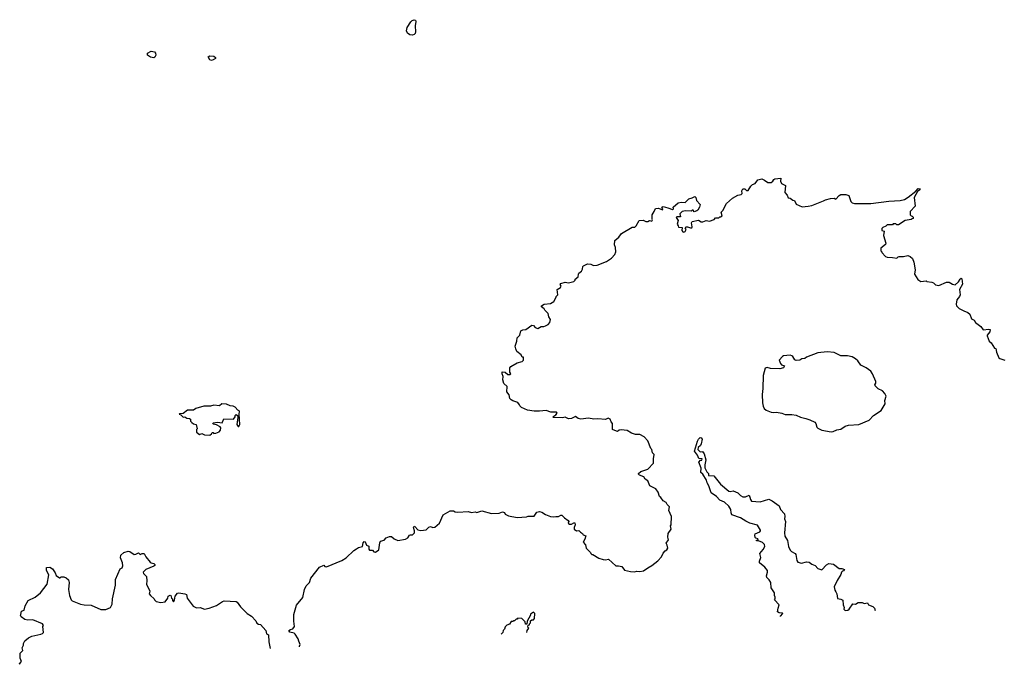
# Model space of a CAD drawing. Extents: x 2029826 to 2248070, y 228728 to 402406.
# Tile 15 of 256: x 2075832 to 2087298, y 260543 to 268046. Entities that reach past the tile are written whole.
import ezdxf

# ---------------------------------------------------------------- set-up
doc = ezdxf.new("R2010")
doc.units = 0

msp = doc.modelspace()

# ---------------------------------------------------------------- linework, layer by layer
at = {"layer": '0CON10XD'}
for points in [[(2080405, 267866), (2080375, 267871), (2080350, 267890), (2080337, 267915), (2080343, 267955), (2080388, 268022), (2080403, 268037), (2080425, 268046), (2080440, 268040), (2080446, 268025), (2080437, 267975), (2080443, 267905), (2080438, 267885), (2080425, 267873), (2080405, 267866)], [(2077395, 267602), (2077355, 267608), (2077320, 267635), (2077320, 267655), (2077365, 267678), (2077401, 267671), (2077413, 267655), (2077416, 267635), (2077405, 267610), (2077395, 267602)], [(2078065, 267573), (2078045, 267580), (2078028, 267615), (2078046, 267624), (2078095, 267623), (2078112, 267605), (2078112, 267595), (2078085, 267578), (2078065, 267573)], [(2082074, 263446), (2082090, 263465), (2082085, 263478), (2082018, 263478), (2081965, 263498), (2081885, 263488), (2081825, 263488), (2081745, 263503), (2081675, 263532), (2081655, 263550), (2081652, 263565), (2081635, 263592), (2081575, 263610), (2081555, 263620), (2081539, 263639), (2081531, 263681), (2081504, 263714), (2081507, 263777), (2081472, 263812), (2081457, 263855), (2081462, 263895), (2081450, 263925), (2081452, 263948), (2081485, 263943), (2081515, 263918), (2081540, 263915), (2081550, 263925), (2081540, 263945), (2081540, 263995), (2081551, 264009), (2081625, 264053), (2081685, 264068), (2081700, 264085), (2081698, 264118), (2081685, 264120), (2081672, 264145), (2081623, 264183), (2081608, 264215), (2081604, 264245), (2081622, 264305), (2081627, 264345), (2081657, 264373), (2081670, 264425), (2081690, 264435), (2081725, 264439), (2081795, 264491), (2081815, 264488), (2081835, 264464), (2081865, 264450), (2081905, 264474), (2081935, 264474), (2081957, 264483), (2081985, 264498), (2082005, 264520), (2082013, 264555), (2081996, 264586), (2081988, 264625), (2081949, 264665), (2081940, 264680), (2081908, 264705), (2081910, 264715), (2081940, 264735), (2082015, 264743), (2082052, 264765), (2082080, 264815), (2082080, 264825), (2082097, 264843), (2082092, 264905), (2082129, 264931), (2082137, 264943), (2082128, 264965), (2082132, 264975), (2082185, 264990), (2082225, 264982), (2082285, 265000), (2082300, 265015), (2082300, 265025), (2082337, 265053), (2082338, 265085), (2082344, 265096), (2082375, 265120), (2082387, 265143), (2082390, 265175), (2082398, 265182), (2082446, 265204), (2082485, 265200), (2082515, 265187), (2082555, 265188), (2082665, 265230), (2082725, 265270), (2082762, 265315), (2082776, 265344), (2082772, 265395), (2082757, 265425), (2082762, 265475), (2082810, 265515), (2082841, 265559), (2082965, 265632), (2082995, 265630), (2083012, 265645), (2083045, 265708), (2083092, 265712), (2083125, 265697), (2083145, 265698), (2083165, 265708), (2083195, 265702), (2083202, 265715), (2083198, 265725), (2083197, 265775), (2083222, 265815), (2083235, 265848), (2083272, 265852), (2083317, 265833), (2083322, 265845), (2083310, 265865), (2083325, 265872), (2083380, 265855), (2083435, 265838), (2083447, 265845), (2083440, 265865), (2083502, 265915), (2083535, 265921), (2083581, 265919), (2083625, 265962), (2083665, 265972), (2083695, 265990), (2083707, 265977), (2083713, 265943), (2083758, 265895), (2083750, 265865), (2083729, 265831), (2083719, 265821), (2083685, 265810), (2083675, 265830), (2083665, 265830), (2083652, 265818), (2083585, 265822), (2083545, 265812), (2083518, 265785), (2083528, 265752), (2083485, 265752), (2083478, 265745), (2083499, 265709), (2083487, 265667), (2083502, 265645), (2083505, 265630), (2083547, 265627), (2083544, 265594), (2083555, 265578), (2083565, 265574), (2083580, 265580), (2083590, 265595), (2083592, 265605), (2083580, 265625), (2083593, 265637), (2083607, 265637), (2083642, 265622), (2083658, 265625), (2083663, 265635), (2083657, 265683), (2083665, 265698), (2083735, 265712), (2083768, 265692), (2083787, 265693), (2083825, 265710), (2083865, 265700), (2083919, 265721), (2083935, 265738), (2083975, 265740), (2083985, 265750), (2083995, 265750), (2084012, 265765), (2084002, 265805), (2084022, 265825), (2084063, 265905), (2084132, 265968), (2084195, 266003), (2084235, 266012), (2084246, 266024), (2084243, 266055), (2084254, 266076), (2084275, 266078), (2084295, 266060), (2084315, 266060), (2084345, 266108), (2084365, 266127), (2084395, 266140), (2084428, 266182), (2084475, 266192), (2084505, 266180), (2084545, 266152), (2084583, 266153), (2084602, 266165), (2084614, 266186), (2084625, 266192), (2084695, 266200), (2084693, 266167), (2084705, 266140), (2084750, 266115), (2084744, 266034), (2084768, 266005), (2084781, 265971), (2084805, 265968), (2084834, 265944), (2084855, 265940), (2084875, 265900), (2084945, 265867), (2085015, 265874), (2085055, 265884), (2085193, 265937), (2085215, 265951), (2085275, 265966), (2085315, 265967), (2085335, 265958), (2085375, 266000), (2085395, 266012), (2085453, 266013), (2085488, 265998), (2085510, 265930), (2085526, 265916), (2085555, 265907), (2085745, 265908), (2085955, 265932), (2086085, 265941), (2086136, 265954), (2086180, 265980), (2086268, 266052), (2086295, 266081), (2086318, 266078), (2086315, 266064), (2086288, 266045), (2086248, 265975), (2086260, 265875), (2086200, 265815), (2086200, 265775), (2086212, 265762), (2086225, 265760), (2086238, 265748), (2086238, 265732), (2086225, 265730), (2086215, 265720), (2086145, 265708), (2086065, 265660), (2086045, 265660), (2086035, 265670), (2086005, 265670), (2085995, 265660), (2085935, 265660), (2085918, 265642), (2085882, 265628), (2085870, 265615), (2085872, 265592), (2085900, 265585), (2085890, 265535), (2085920, 265445), (2085915, 265430), (2085860, 265385), (2085860, 265355), (2085870, 265345), (2085870, 265335), (2085915, 265290), (2085935, 265282), (2085995, 265280), (2086045, 265270), (2086063, 265287), (2086075, 265290), (2086125, 265288), (2086175, 265300), (2086201, 265291), (2086227, 265265), (2086243, 265225), (2086258, 265135), (2086252, 265085), (2086291, 265021), (2086325, 265000), (2086388, 265008), (2086395, 265000), (2086455, 264992), (2086475, 264982), (2086495, 264962), (2086535, 264953), (2086625, 264991), (2086655, 264990), (2086695, 264968), (2086725, 264962), (2086766, 264994), (2086785, 265028), (2086795, 265036), (2086805, 265030), (2086813, 264967), (2086776, 264905), (2086783, 264845), (2086776, 264825), (2086746, 264785), (2086736, 264735), (2086740, 264715), (2086773, 264683), (2086825, 264656), (2086875, 264640), (2086895, 264618), (2086916, 264566), (2086945, 264547), (2086962, 264522), (2087023, 264475), (2087052, 264435), (2087116, 264446), (2087135, 264440), (2087128, 264415), (2087097, 264375), (2087097, 264365), (2087122, 264305), (2087146, 264286), (2087184, 264224), (2087198, 264218), (2087207, 264175), (2087235, 264112), (2087245, 264102), (2087305, 264082)], [(2085281, 263249), (2085305, 263254), (2085348, 263272), (2085395, 263282), (2085445, 263316), (2085485, 263326), (2085605, 263336), (2085725, 263385), (2085775, 263440), (2085865, 263498), (2085912, 263575), (2085908, 263615), (2085922, 263665), (2085908, 263695), (2085880, 263725), (2085831, 263751), (2085794, 263785), (2085791, 263795), (2085803, 263815), (2085802, 263835), (2085763, 263925), (2085744, 263954), (2085688, 263995), (2085628, 264025), (2085592, 264075), (2085565, 264100), (2085525, 264123), (2085473, 264133), (2085395, 264133), (2085315, 264171), (2085235, 264181), (2085125, 264167), (2084995, 264120), (2084975, 264101), (2084942, 264098), (2084915, 264083), (2084875, 264079), (2084858, 264088), (2084836, 264125), (2084825, 264133), (2084805, 264140), (2084728, 264132), (2084714, 264126), (2084678, 264085), (2084690, 264045), (2084705, 264030), (2084737, 264017), (2084725, 263994), (2084685, 263982), (2084575, 263988), (2084535, 263998), (2084515, 263990), (2084489, 263905), (2084485, 263755), (2084478, 263685), (2084481, 263585), (2084489, 263549), (2084502, 263522), (2084525, 263500), (2084585, 263477), (2084605, 263473), (2084645, 263479), (2084707, 263467), (2084745, 263449), (2084825, 263451), (2084874, 263444), (2084925, 263418), (2084985, 263406), (2085035, 263388), (2085090, 263360), (2085102, 263345), (2085115, 263302), (2085125, 263291), (2085175, 263268), (2085281, 263249)], [(2078045, 263212), (2078066, 263224), (2078075, 263240), (2078085, 263240), (2078095, 263230), (2078117, 263233), (2078155, 263250), (2078172, 263268), (2078173, 263295), (2078168, 263308), (2078125, 263330), (2078085, 263340), (2078080, 263345), (2078090, 263355), (2078135, 263360), (2078190, 263355), (2078208, 263402), (2078322, 263398), (2078340, 263425), (2078342, 263438), (2078355, 263450), (2078368, 263438), (2078372, 263415), (2078360, 263335), (2078375, 263310), (2078385, 263310), (2078397, 263335), (2078388, 263455), (2078392, 263485), (2078388, 263495), (2078372, 263502), (2078340, 263535), (2078317, 263547), (2078283, 263553), (2078242, 263572), (2078185, 263577), (2078158, 263552), (2078095, 263558), (2078053, 263547), (2077975, 263547), (2077885, 263522), (2077855, 263500), (2077785, 263503), (2077735, 263462), (2077695, 263460), (2077690, 263455), (2077708, 263448), (2077735, 263420), (2077755, 263422), (2077778, 263408), (2077810, 263405), (2077820, 263395), (2077820, 263375), (2077836, 263356), (2077855, 263343), (2077886, 263336), (2077898, 263285), (2077890, 263275), (2077892, 263245), (2077925, 263218), (2077955, 263230), (2077985, 263213), (2078045, 263212)], [(2079090, 260748), (2079090, 260755), (2079098, 260775), (2079083, 260813), (2079075, 260840), (2079040, 260895), (2079028, 260905), (2078979, 260919), (2078968, 260935), (2078985, 260948), (2079012, 260955), (2079032, 260985), (2079023, 261045), (2079023, 261125), (2079057, 261233), (2079130, 261320), (2079149, 261415), (2079168, 261455), (2079208, 261495), (2079224, 261545), (2079325, 261675), (2079375, 261696), (2079385, 261680), (2079405, 261678), (2079585, 261750), (2079635, 261781), (2079725, 261867), (2079755, 261888), (2079778, 261902), (2079826, 261914), (2079834, 261956), (2079845, 261972), (2079855, 261969), (2079871, 261931), (2079898, 261918), (2079899, 261885), (2079905, 261872), (2079942, 261872), (2079955, 261852), (2079975, 261848), (2080013, 261875), (2080028, 261958), (2080035, 261978), (2080075, 261990), (2080100, 262015), (2080138, 262032), (2080162, 262032), (2080192, 262002), (2080235, 261983), (2080325, 261998), (2080353, 262017), (2080370, 262045), (2080385, 262052), (2080405, 262052), (2080428, 262075), (2080430, 262095), (2080420, 262135), (2080425, 262150), (2080435, 262148), (2080469, 262109), (2080505, 262100), (2080565, 262110), (2080595, 262138), (2080615, 262148), (2080645, 262137), (2080665, 262139), (2080722, 262188), (2080762, 262285), (2080845, 262330), (2080885, 262328), (2080905, 262318), (2080935, 262313), (2081055, 262320), (2081095, 262312), (2081135, 262318), (2081155, 262312), (2081215, 262328), (2081325, 262300), (2081415, 262302), (2081455, 262319), (2081479, 262309), (2081485, 262290), (2081525, 262272), (2081625, 262253), (2081735, 262258), (2081755, 262268), (2081822, 262268), (2081854, 262316), (2081885, 262322), (2081912, 262315), (2081955, 262288), (2082013, 262263), (2082045, 262258), (2082075, 262262), (2082105, 262262), (2082135, 262280), (2082145, 262280), (2082175, 262248), (2082219, 262219), (2082228, 262205), (2082220, 262185), (2082233, 262173), (2082257, 262173), (2082285, 262190), (2082295, 262190), (2082302, 262165), (2082288, 262135), (2082290, 262115), (2082315, 262098), (2082345, 262100), (2082361, 262081), (2082388, 262065), (2082392, 262052), (2082425, 262040), (2082415, 262000), (2082392, 261965), (2082420, 261935), (2082430, 261895), (2082480, 261845), (2082482, 261832), (2082495, 261820), (2082505, 261820), (2082575, 261778), (2082625, 261762), (2082655, 261758), (2082687, 261767), (2082775, 261690), (2082805, 261690), (2082845, 261680), (2082875, 261640), (2082945, 261622), (2082995, 261620), (2083015, 261628), (2083055, 261622), (2083097, 261633), (2083145, 261668), (2083195, 261692), (2083263, 261747), (2083308, 261795), (2083324, 261836), (2083347, 261863), (2083368, 261875), (2083378, 261895), (2083372, 261932), (2083360, 261955), (2083386, 261994), (2083380, 262025), (2083383, 262067), (2083420, 262115), (2083412, 262155), (2083418, 262165), (2083422, 262265), (2083393, 262333), (2083398, 262375), (2083392, 262385), (2083372, 262405), (2083362, 262425), (2083325, 262448), (2083298, 262485), (2083282, 262495), (2083268, 262548), (2083242, 262585), (2083172, 262622), (2083145, 262680), (2083115, 262700), (2083102, 262725), (2083048, 262745), (2083037, 262755), (2083039, 262765), (2083064, 262786), (2083147, 262815), (2083213, 262885), (2083211, 262935), (2083219, 262985), (2083201, 263005), (2083192, 263045), (2083182, 263055), (2083148, 263145), (2083105, 263192), (2083055, 263218), (2083005, 263220), (2082955, 263232), (2082905, 263263), (2082835, 263272), (2082813, 263267), (2082795, 263252), (2082742, 263272), (2082737, 263277), (2082737, 263347), (2082720, 263365), (2082710, 263395), (2082685, 263408), (2082655, 263392), (2082565, 263402), (2082517, 263397), (2082455, 263410), (2082365, 263398), (2082336, 263406), (2082305, 263427), (2082260, 263405), (2082225, 263402), (2082185, 263421), (2082155, 263413), (2082050, 263415), (2082042, 263425), (2082074, 263446)], [(2084692, 261100), (2084690, 261105), (2084720, 261135), (2084715, 261140), (2084675, 261142), (2084658, 261155), (2084664, 261196), (2084678, 261235), (2084623, 261293), (2084630, 261305), (2084630, 261325), (2084622, 261345), (2084622, 261375), (2084582, 261435), (2084578, 261495), (2084560, 261525), (2084532, 261555), (2084530, 261575), (2084542, 261615), (2084540, 261635), (2084511, 261675), (2084447, 261725), (2084447, 261745), (2084463, 261785), (2084450, 261835), (2084490, 261880), (2084510, 261915), (2084505, 261938), (2084481, 261961), (2084435, 261980), (2084412, 261982), (2084412, 261988), (2084428, 261992), (2084430, 262005), (2084405, 262010), (2084398, 262018), (2084392, 262045), (2084397, 262063), (2084450, 262085), (2084458, 262095), (2084458, 262105), (2084425, 262162), (2084335, 262188), (2084288, 262208), (2084225, 262248), (2084125, 262283), (2084116, 262305), (2084112, 262345), (2084091, 262385), (2084041, 262431), (2084013, 262443), (2083986, 262455), (2083947, 262497), (2083885, 262541), (2083859, 262619), (2083836, 262655), (2083832, 262685), (2083786, 262756), (2083764, 262775), (2083767, 262825), (2083740, 262895), (2083762, 262918), (2083775, 262920), (2083780, 262935), (2083740, 262940), (2083726, 262976), (2083692, 263025), (2083725, 263142), (2083735, 263163), (2083755, 263182), (2083768, 263178), (2083778, 263165), (2083769, 263111), (2083759, 263091), (2083732, 263065), (2083728, 263045), (2083755, 263018), (2083785, 263020), (2083803, 262995), (2083824, 262925), (2083811, 262865), (2083811, 262831), (2083834, 262784), (2083853, 262765), (2083855, 262742), (2083916, 262736), (2083995, 262640), (2084089, 262559), (2084106, 262554), (2084142, 262562), (2084195, 262538), (2084225, 262507), (2084255, 262491), (2084285, 262494), (2084325, 262512), (2084335, 262490), (2084342, 262462), (2084355, 262442), (2084455, 262433), (2084555, 262466), (2084596, 262445), (2084678, 262388), (2084690, 262345), (2084737, 262295), (2084741, 262265), (2084738, 262235), (2084750, 262205), (2084740, 262075), (2084743, 262033), (2084772, 261985), (2084784, 261915), (2084803, 261873), (2084819, 261855), (2084862, 261832), (2084870, 261820), (2084881, 261751), (2084895, 261733), (2084935, 261719), (2084995, 261738), (2085025, 261732), (2085055, 261707), (2085094, 261694), (2085125, 261660), (2085175, 261642), (2085227, 261703), (2085255, 261718), (2085307, 261707), (2085375, 261660), (2085405, 261660), (2085438, 261648), (2085425, 261630), (2085412, 261628), (2085403, 261617), (2085395, 261590), (2085352, 261518), (2085318, 261445), (2085324, 261406), (2085336, 261385), (2085346, 261365), (2085355, 261309), (2085395, 261301), (2085418, 261288), (2085421, 261235), (2085433, 261205), (2085431, 261185), (2085445, 261171), (2085475, 261174), (2085492, 261185), (2085535, 261248), (2085565, 261242), (2085597, 261263), (2085642, 261262), (2085665, 261250), (2085705, 261260), (2085717, 261237), (2085767, 261217), (2085787, 261197), (2085795, 261170)], [(2075833, 260543), (2075832, 260548), (2075852, 260575), (2075838, 260615), (2075838, 260672), (2075870, 260705), (2075860, 260735), (2075878, 260765), (2075878, 260785), (2075894, 260816), (2075937, 260853), (2075975, 260872), (2076077, 260893), (2076098, 260902), (2076110, 260915), (2076102, 260985), (2076108, 260995), (2076100, 261015), (2075985, 261061), (2075926, 261056), (2075893, 261063), (2075848, 261095), (2075840, 261115), (2075847, 261123), (2075855, 261160), (2075883, 261175), (2075896, 261225), (2075933, 261285), (2076012, 261325), (2076074, 261376), (2076153, 261475), (2076173, 261585), (2076144, 261635), (2076145, 261670), (2076185, 261673), (2076216, 261656), (2076247, 261607), (2076257, 261577), (2076295, 261550), (2076305, 261550), (2076315, 261560), (2076345, 261560), (2076375, 261550), (2076400, 261525), (2076410, 261495), (2076402, 261415), (2076413, 261343), (2076432, 261295), (2076445, 261282), (2076540, 261245), (2076585, 261237), (2076665, 261233), (2076777, 261183), (2076835, 261182), (2076890, 261205), (2076910, 261245), (2076912, 261305), (2076948, 261465), (2076948, 261532), (2077002, 261655), (2077025, 261668), (2077035, 261690), (2077030, 261725), (2077007, 261783), (2077010, 261815), (2077046, 261844), (2077095, 261861), (2077115, 261856), (2077165, 261820), (2077185, 261824), (2077215, 261842), (2077235, 261823), (2077258, 261832), (2077282, 261832), (2077301, 261795), (2077353, 261733), (2077365, 261724), (2077395, 261716), (2077406, 261705), (2077407, 261695), (2077395, 261687), (2077300, 261645), (2077270, 261615), (2077275, 261600), (2077308, 261565), (2077312, 261515), (2077308, 261475), (2077348, 261395), (2077342, 261365), (2077354, 261344), (2077400, 261305), (2077402, 261292), (2077423, 261273), (2077475, 261262), (2077525, 261270), (2077558, 261312), (2077560, 261335), (2077585, 261350), (2077592, 261345), (2077600, 261315), (2077610, 261305), (2077610, 261285), (2077625, 261270), (2077635, 261290), (2077643, 261335), (2077670, 261370), (2077685, 261376), (2077755, 261364), (2077774, 261355), (2077784, 261315), (2077851, 261221), (2077891, 261201), (2077935, 261203), (2077985, 261187), (2078040, 261195), (2078125, 261229), (2078195, 261275), (2078215, 261282), (2078353, 261273), (2078365, 261268), (2078404, 261214), (2078483, 261133), (2078530, 261105), (2078581, 261051), (2078595, 261022), (2078615, 261009), (2078636, 261006), (2078697, 260937), (2078705, 260900), (2078730, 260885), (2078734, 260804), (2078751, 260727)], [(2081737, 260914), (2081740, 260935), (2081760, 260965), (2081750, 260975), (2081752, 260998), (2081768, 261002), (2081770, 261015), (2081780, 261025), (2081782, 261048), (2081795, 261060), (2081815, 261060), (2081828, 261075), (2081830, 261135), (2081815, 261150), (2081782, 261128), (2081780, 261115), (2081740, 261045), (2081738, 261012), (2081722, 261012), (2081718, 261038), (2081678, 261078), (2081635, 261080), (2081625, 261070), (2081612, 261068), (2081595, 261050), (2081585, 261050), (2081575, 261040), (2081555, 261040), (2081538, 261012), (2081505, 261000), (2081485, 260980), (2081478, 260952), (2081463, 260937), (2081460, 260915), (2081441, 260896)]]:
    msp.add_lwpolyline(points, dxfattribs=at)

doc.saveas('drawing.dxf')
